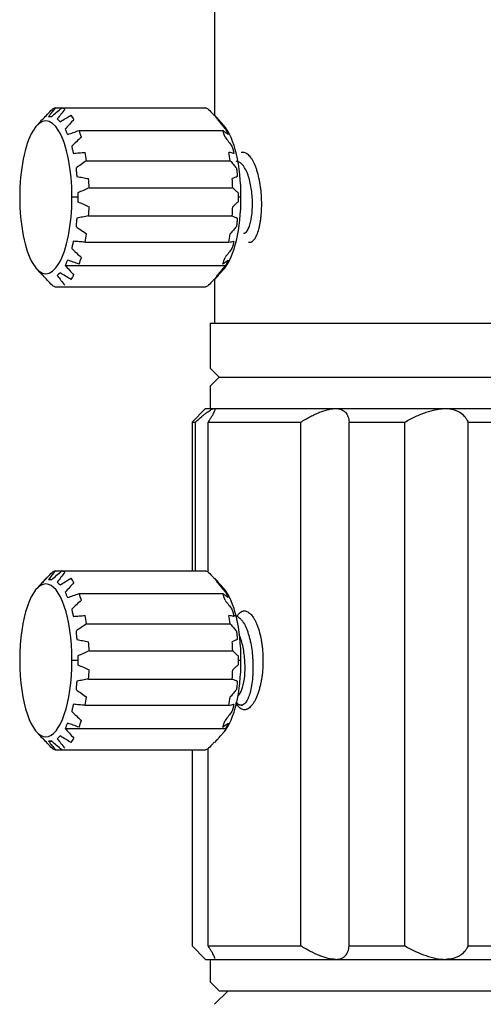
# Model space of a CAD drawing. Header units: millimetres. Extents: x 10970 to 13470, y -3153 to -1153.
# Tile 2 of 18: x 11244 to 11451, y -2708 to -2270. Entities that reach past the tile are written whole.
import ezdxf

# ---------------------------------------------------------------- set-up
doc = ezdxf.new("R2010")
doc.units = ezdxf.units.MM

msp = doc.modelspace()

# ---------------------------------------------------------------- linework, layer by layer
at = {"color": 7, "linetype": 'Continuous'}
for p, q in [((11331.13332, -2219.88912), (11331.13332, -2312.34624)), ((11260.27071, -2309.10842), (11263.13219, -2309.10842)), ((11263.13191, -2309.10842), (11327.031, -2309.10842)), ((11253.67421, -2315.11482), (11251.83066, -2317.22116)), ((11335.47106, -2317.22116), (11333.62751, -2315.11482)), ((11270.85597, -2319.16444), (11334.75507, -2319.16444)), ((11343.5147, -2328.88912), (11342.92254, -2328.88912)), ((11274.19911, -2332.61814), (11338.09821, -2332.61814)), ((11275.30711, -2344.70633), (11339.20621, -2344.70633)), ((11270.25526, -2348.88912), (11267.69184, -2348.88912)), ((11342.86725, -2348.88912), (11341.6719, -2348.88912)), ((11275.08327, -2357.20396), (11338.98237, -2357.20396)), ((11273.54952, -2368.88768), (11337.44861, -2368.88768)), ((11346.2116, -2368.88912), (11346.80319, -2368.88912)), ((11251.83066, -2380.55708), (11253.67421, -2382.66341)), ((11264.67854, -2379.1893), (11335.99085, -2379.1893)), ((11333.62751, -2382.66341), (11335.47106, -2380.55708)), ((11331.13332, -2385.42874), (11331.13332, -2404.88912)), ((11260.27071, -2388.66982), (11263.13219, -2388.66982)), ((11263.13191, -2388.66982), (11327.031, -2388.66982)), ((11329.11561, -2404.88912), (11329.11561, -2424.88912)), ((11329.11561, -2404.88912), (12034.47321, -2404.88912)), ((11329.11561, -2424.88912), (11333.11561, -2428.88912)), ((11333.11561, -2428.88912), (11329.11561, -2432.88912)), ((11333.11561, -2428.88912), (12031.00911, -2428.88912)), ((11333.11561, -2428.88912), (12037.33801, -2428.88912)), ((11329.11561, -2432.88912), (11329.11561, -2442.88912)), ((11327.11561, -2442.88912), (11321.11561, -2448.88912)), ((11327.11561, -2442.88912), (11330.81374, -2442.88912)), ((11330.81374, -2442.88912), (11384.85733, -2442.88912)), ((11384.85733, -2442.88912), (11433.76648, -2442.88912)), ((11433.76648, -2442.88912), (11494.62231, -2442.88912)), ((11321.11561, -2448.88912), (11321.11561, -2515.10845)), ((11321.11561, -2448.88912), (11322.58517, -2448.88912)), ((11322.58517, -2515.10845), (11322.58517, -2448.88912)), ((11328.20595, -2515.62177), (11328.20595, -2448.88912)), ((11328.20595, -2448.88912), (11369.51637, -2448.88912)), ((11369.51637, -2681.88912), (11369.51637, -2448.88912)), ((11390.91823, -2681.88912), (11390.91823, -2448.88912)), ((11390.91823, -2448.88912), (11415.80308, -2448.88912)), ((11415.80308, -2681.88912), (11415.80308, -2448.88912)), ((11443.85826, -2681.88912), (11443.85826, -2448.88912)), ((11443.85826, -2448.88912), (11474.82155, -2448.88912)), ((11256.1363, -2518.34798), (11256.41886, -2518.34798)), ((11260.27071, -2515.10842), (11263.13219, -2515.10842)), ((11263.1319, -2515.10842), (11327.031, -2515.10842)), ((11253.6742, -2521.11483), (11251.83066, -2523.22116)), ((11335.47106, -2523.22116), (11333.6275, -2521.11481)), ((11270.85597, -2525.16443), (11334.75507, -2525.16443)), ((11274.19911, -2538.61813), (11338.09821, -2538.61813)), ((11275.30711, -2550.70632), (11339.20621, -2550.70632)), ((11270.25526, -2554.88911), (11267.69184, -2554.88911)), ((11342.86725, -2554.88911), (11341.6719, -2554.88911)), ((11275.08327, -2563.20396), (11338.98237, -2563.20396)), ((11273.54952, -2574.88768), (11337.44861, -2574.88768)), ((11342.92254, -2574.88912), (11343.5147, -2574.88912)), ((11251.83066, -2586.55708), (11253.67421, -2588.66342)), ((11264.67854, -2585.1893), (11335.99085, -2585.1893)), ((11333.62751, -2588.66341), (11335.47106, -2586.55708)), ((11257.31066, -2590.88912), (11258.67897, -2590.88912)), ((11260.27071, -2594.66982), (11263.13219, -2594.66982)), ((11263.13191, -2594.66982), (11327.031, -2594.66982)), ((11321.11561, -2594.66702), (11321.11561, -2681.88912)), ((11328.20595, -2681.88912), (11328.20595, -2594.1537)), ((11321.11561, -2681.88912), (11327.11561, -2687.88912)), ((11328.20595, -2681.88912), (11369.51637, -2681.88912)), ((11390.91823, -2681.88912), (11415.80308, -2681.88912)), ((11443.85826, -2681.88912), (11474.82155, -2681.88912)), ((11327.11561, -2687.88912), (11330.81374, -2687.88912)), ((11329.11561, -2687.88912), (11329.11561, -2697.88912)), ((11330.81374, -2687.88912), (11384.85733, -2687.88912)), ((11384.85733, -2687.88912), (11433.76648, -2687.88912)), ((11433.76648, -2687.88912), (11494.62231, -2687.88912)), ((11329.11561, -2697.88912), (11333.11561, -2701.88912)), ((11337.11561, -2701.88912), (11331.11561, -2707.88912)), ((11333.11561, -2701.88912), (12037.33801, -2701.88912))]:
    msp.add_line(p, q, dxfattribs=at)
for centre, major_axis, start_param, end_param in [((11261.70131, -2348.88912), (0, 40), 0.104761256, 0.209398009), ((11261.70131, -2348.88912), (0, 40), 6.073787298, 6.178424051), ((11261.70131, -2348.88912), (0, 40), 5.759628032, 5.864264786), ((11325.6004, -2348.88912), (0, 40), 6.073787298, 6.178424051), ((11325.6004, -2348.88912), (0, 40), 5.759628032, 5.864264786), ((11256.06315, -2348.88912), (0, 34), 4.71238898, 7.853981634), ((11261.70131, -2348.88912), (0, 40), 5.445468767, 5.55010552), ((11325.6004, -2348.88912), (0, 40), 5.445468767, 5.55010552), ((11331.23856, -2348.88912), (0, 34), 4.71238898, 5.91066087), ((11261.70131, -2348.88912), (0, 40), 5.131309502, 5.235946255), ((11325.6004, -2348.88912), (0, 40), 5.131309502, 5.235946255), ((11261.70131, -2348.88912), (0, 40), 4.817150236, 4.92178699), ((11325.6004, -2348.88912), (0, 40), 4.817150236, 4.92178699), ((11256.06315, -2348.88912), (0, -34), 4.71238898, 7.853981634), ((11331.23856, -2348.88912), (0, -34), 0.372524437, 1.570796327), ((11261.70131, -2348.88912), (0, -40), 1.361398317, 1.466035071), ((11325.6004, -2348.88912), (0, -40), 1.361398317, 1.466035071), ((11261.70131, -2348.88912), (0, -40), 1.047239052, 1.151875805), ((11325.6004, -2348.88912), (0, -40), 1.047239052, 1.151875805), ((11261.70131, -2348.88912), (0, -40), 0.733079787, 0.83771654), ((11325.6004, -2348.88912), (0, -40), 0.733079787, 0.83771654), ((11261.70131, -2348.88912), (0, -40), 0.418920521, 0.523557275), ((11325.6004, -2348.88912), (0, -40), 0.418920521, 0.523557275), ((11261.70131, -2348.88912), (0, -40), 6.073787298, 6.178424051), ((11325.6004, -2348.88912), (0, -40), 0.104761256, 0.209398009), ((11261.70131, -2554.88912), (0, -40), 3.246354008, 3.350990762), ((11261.70131, -2554.88912), (0, -40), 2.932194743, 3.036831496), ((11261.70131, -2554.88912), (0, -40), 2.618035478, 2.722672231), ((11325.6004, -2554.88912), (0, -40), 2.932194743, 3.036831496), ((11325.6004, -2554.88912), (0, -40), 2.618035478, 2.722672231), ((11256.06315, -2554.88912), (0, -34), 1.570796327, 4.71238898), ((11261.70131, -2554.88912), (0, -40), 2.303876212, 2.408512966), ((11325.6004, -2554.88912), (0, -40), 2.303876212, 2.408512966), ((11331.23856, -2554.88912), (0, -34), 1.570796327, 2.769068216), ((11261.70131, -2554.88912), (0, -40), 1.989716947, 2.0943537), ((11325.6004, -2554.88912), (0, -40), 1.989716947, 2.0943537), ((11261.70131, -2554.88912), (0, -40), 1.675557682, 1.780194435), ((11325.6004, -2554.88912), (0, -40), 1.675557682, 1.780194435), ((11256.06315, -2554.88912), (0, 34), 1.570796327, 4.71238898), ((11331.23856, -2554.88912), (0, 34), 3.514117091, 4.71238898), ((11261.70131, -2554.88912), (0, 40), 4.50299107, 4.607627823), ((11325.6004, -2554.88912), (0, 40), 4.50299107, 4.607627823), ((11261.70131, -2554.88912), (0, 40), 4.188831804, 4.293468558), ((11325.6004, -2554.88912), (0, 40), 4.188831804, 4.293468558), ((11261.70131, -2554.88912), (0, 40), 3.874672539, 3.979309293), ((11325.6004, -2554.88912), (0, 40), 3.874672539, 3.979309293), ((11261.70131, -2554.88912), (0, 40), 3.560513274, 3.665150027), ((11261.70131, -2554.88912), (0, 40), 2.932194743, 3.036831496), ((11325.6004, -2554.88912), (0, 40), 3.246354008, 3.350990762)]:
    msp.add_ellipse(centre, major_axis=major_axis, ratio=0.342020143, start_param=start_param, end_param=end_param, dxfattribs=at)
for points in [[(11254.84042, -2314.03305), (11255.47779, -2313.34774), (11256.78478, -2311.95084), (11258.15593, -2310.50106), (11258.85746, -2309.76287)], [(11260.27071, -2309.10842), (11259.75248, -2309.76126), (11258.74076, -2311.04412), (11257.77896, -2312.28162), (11257.31066, -2312.88912)], [(11258.67874, -2312.88912), (11259.3861, -2312.28236), (11260.83576, -2311.04558), (11262.35498, -2309.76199), (11263.13191, -2309.10842)], [(11264.54515, -2309.76287), (11263.95161, -2310.50024), (11262.79191, -2311.94918), (11261.68736, -2313.3469), (11261.14898, -2314.03305)], [(11262.4501, -2315.26912), (11263.21573, -2314.80031), (11264.78415, -2313.84472), (11266.42662, -2312.85296), (11267.26631, -2312.34797)], [(11253.5393, -2315.26912), (11253.7214, -2315.0631), (11254.12028, -2314.65108), (11254.58882, -2314.23906), (11254.84042, -2314.03305)], [(11257.31066, -2312.88912), (11257.50393, -2312.88912), (11257.92512, -2312.88912), (11258.41598, -2312.88912), (11258.67874, -2312.88912)], [(11261.14898, -2314.03305), (11261.33109, -2314.23906), (11261.72996, -2314.65109), (11262.1985, -2315.06311), (11262.4501, -2315.26912)], [(11268.54122, -2314.24727), (11267.86712, -2314.99698), (11266.54912, -2316.47018), (11265.29188, -2317.8913), (11264.67854, -2318.58894)], [(11332.44032, -2314.24727), (11333.06051, -2314.99698), (11334.27259, -2316.47018), (11335.42767, -2317.8913), (11335.99085, -2318.58894)], [(11264.67854, -2318.58894), (11264.82826, -2318.98079), (11265.16236, -2319.76451), (11265.56612, -2320.54822), (11265.78534, -2320.94008)], [(11265.78534, -2320.94008), (11266.5918, -2320.65511), (11268.24345, -2320.07424), (11269.9723, -2319.47139), (11270.85597, -2319.16444)], [(11337.09765, -2320.94008), (11336.72901, -2320.65511), (11335.96979, -2320.07424), (11335.16714, -2319.47139), (11334.75507, -2319.16444)], [(11335.99085, -2318.58894), (11336.21007, -2318.98079), (11336.61383, -2319.76451), (11336.94793, -2320.54822), (11337.09765, -2320.94008)], [(11271.86775, -2322.12266), (11271.11573, -2322.81133), (11269.64462, -2324.16458), (11268.23968, -2325.46999), (11267.55384, -2326.11081)], [(11335.76685, -2322.12266), (11336.30912, -2322.81133), (11337.36809, -2324.16458), (11338.37547, -2325.46999), (11338.86615, -2326.11081)], [(11267.55384, -2326.11081), (11267.65311, -2326.65016), (11267.88633, -2327.72885), (11268.1892, -2328.80754), (11268.35797, -2329.34688)], [(11268.35797, -2329.34688), (11269.18384, -2329.27365), (11270.87504, -2329.12437), (11272.64494, -2328.96944), (11273.54952, -2328.89056)], [(11339.67028, -2329.34688), (11339.32105, -2329.27365), (11338.60138, -2329.12437), (11337.83978, -2328.96944), (11337.44861, -2328.89056)], [(11338.86615, -2326.11081), (11339.03492, -2326.65016), (11339.3378, -2327.72885), (11339.57101, -2328.80754), (11339.67028, -2329.34688)], [(11274.19911, -2332.61814), (11273.37945, -2333.17835), (11271.7754, -2334.27918), (11270.24222, -2335.3411), (11269.49342, -2335.86239)], [(11338.09821, -2332.61814), (11338.57284, -2333.17835), (11339.49887, -2334.27918), (11340.378, -2335.3411), (11340.80573, -2335.86239)], [(11269.49342, -2335.86239), (11269.52913, -2336.49643), (11269.63522, -2337.76451), (11269.81097, -2339.03258), (11269.91618, -2339.66662)], [(11340.80573, -2335.86239), (11340.91094, -2336.49643), (11341.08669, -2337.76451), (11341.19278, -2339.03258), (11341.22849, -2339.66662)], [(11269.91618, -2339.66662), (11270.73812, -2339.81229), (11272.42132, -2340.10921), (11274.18293, -2340.41737), (11275.08327, -2340.57427)], [(11341.22849, -2339.66662), (11340.87533, -2339.81229), (11340.14766, -2340.10921), (11339.37776, -2340.41737), (11338.98237, -2340.57427)], [(11270.30743, -2346.88912), (11270.29004, -2347.22269), (11270.26395, -2347.8896), (11270.25526, -2348.55602), (11270.25526, -2348.88912)], [(11275.30711, -2344.70633), (11274.43668, -2345.08325), (11272.73287, -2345.82391), (11271.10346, -2346.53838), (11270.30743, -2346.88912)], [(11339.20621, -2344.70633), (11339.63007, -2345.08325), (11340.45634, -2345.82391), (11341.23925, -2346.53838), (11341.61974, -2346.88912)], [(11341.61974, -2346.88912), (11341.63712, -2347.22269), (11341.66321, -2347.8896), (11341.6719, -2348.55602), (11341.6719, -2348.88912)], [(11270.25526, -2348.88912), (11270.25526, -2349.22222), (11270.26395, -2349.88865), (11270.29004, -2350.55555), (11270.30743, -2350.88912)], [(11270.30743, -2350.88912), (11271.1025, -2351.23943), (11272.73094, -2351.95348), (11274.4357, -2352.69457), (11275.30711, -2353.07191)], [(11341.61974, -2350.88912), (11341.23971, -2351.23943), (11340.45728, -2351.95348), (11339.63054, -2352.69457), (11339.20621, -2353.07191)], [(11341.6719, -2348.88912), (11341.6719, -2349.22222), (11341.66321, -2349.88865), (11341.63712, -2350.55555), (11341.61974, -2350.88912)], [(11269.91618, -2358.11162), (11269.81097, -2358.74566), (11269.63522, -2360.01373), (11269.52913, -2361.28181), (11269.49342, -2361.91584)], [(11275.08327, -2357.20396), (11274.18393, -2357.36069), (11272.42332, -2357.66868), (11270.73912, -2357.96577), (11269.91618, -2358.11162)], [(11338.98237, -2357.20396), (11339.37732, -2357.36069), (11340.14679, -2357.66868), (11340.8749, -2357.96577), (11341.22849, -2358.11162)], [(11341.22849, -2358.11162), (11341.19278, -2358.74566), (11341.08669, -2360.01373), (11340.91094, -2361.28181), (11340.80573, -2361.91584)], [(11269.49342, -2361.91584), (11270.24131, -2362.43651), (11271.77358, -2363.4978), (11273.37853, -2364.59926), (11274.19911, -2365.1601)], [(11340.80573, -2361.91584), (11340.37852, -2362.43651), (11339.49992, -2363.4978), (11338.57337, -2364.59926), (11338.09821, -2365.1601)], [(11268.35797, -2368.43135), (11268.1892, -2368.9707), (11267.88632, -2370.04939), (11267.65311, -2371.12808), (11267.55384, -2371.66742)], [(11273.54952, -2368.88768), (11272.64595, -2368.80888), (11270.87705, -2368.65404), (11269.18484, -2368.50468), (11268.35797, -2368.43135)], [(11337.44861, -2368.88768), (11337.83935, -2368.80888), (11338.60052, -2368.65404), (11339.32063, -2368.50468), (11339.67028, -2368.43135)], [(11339.67028, -2368.43135), (11339.57101, -2368.9707), (11339.33779, -2370.04939), (11339.03492, -2371.12808), (11338.86615, -2371.66742)], [(11267.55384, -2371.66742), (11268.23885, -2372.30747), (11269.64295, -2373.61211), (11271.11489, -2374.96614), (11271.86775, -2375.65558)], [(11338.86615, -2371.66742), (11338.37606, -2372.30747), (11337.3693, -2373.61211), (11336.30973, -2374.96614), (11335.76685, -2375.65558)], [(11265.78534, -2376.83816), (11265.56612, -2377.23002), (11265.16236, -2378.01373), (11264.82826, -2378.79744), (11264.67854, -2379.1893)], [(11270.85597, -2378.6138), (11269.97329, -2378.30719), (11268.24541, -2377.70468), (11266.59278, -2377.12347), (11265.78534, -2376.83816)], [(11334.75507, -2378.6138), (11335.16668, -2378.30719), (11335.96888, -2377.70468), (11336.72856, -2377.12347), (11337.09765, -2376.83816)], [(11337.09765, -2376.83816), (11336.94793, -2377.23002), (11336.61383, -2378.01373), (11336.21006, -2378.79744), (11335.99085, -2379.1893)], [(11254.84042, -2383.74519), (11254.58882, -2383.53917), (11254.12028, -2383.12715), (11253.7214, -2382.71513), (11253.5393, -2382.50912)], [(11262.4501, -2382.50912), (11262.1985, -2382.71513), (11261.72996, -2383.12715), (11261.33109, -2383.53918), (11261.14898, -2383.74519)], [(11267.26631, -2385.43026), (11266.42756, -2384.92584), (11264.78601, -2383.93465), (11263.21666, -2382.9785), (11262.4501, -2382.50912)], [(11264.67854, -2379.1893), (11265.29114, -2379.88609), (11266.54763, -2381.30637), (11267.86637, -2382.78042), (11268.54122, -2383.53096)], [(11335.99085, -2379.1893), (11335.42835, -2379.88609), (11334.27397, -2381.30637), (11333.06121, -2382.78042), (11332.44032, -2383.53096)], [(11258.85746, -2388.01537), (11258.15671, -2387.278), (11256.78634, -2385.82906), (11255.47856, -2384.43133), (11254.84042, -2383.74519)], [(11261.14898, -2383.74519), (11261.68671, -2384.4305), (11262.79059, -2385.8274), (11263.95095, -2387.27718), (11264.54515, -2388.01537)], [(11256.1363, -2518.34798), (11255.68076, -2518.85239), (11254.79223, -2519.84359), (11253.94927, -2520.79974), (11253.5393, -2521.26912)], [(11254.84042, -2520.03305), (11255.47779, -2519.34774), (11256.78478, -2517.95084), (11258.15593, -2516.50106), (11258.85746, -2515.76287)], [(11260.27071, -2515.10842), (11259.75247, -2515.76126), (11258.74076, -2517.04412), (11257.77896, -2518.28162), (11257.31066, -2518.88912)], [(11258.67874, -2518.88912), (11259.3861, -2518.28236), (11260.83576, -2517.04558), (11262.35498, -2515.76199), (11263.1319, -2515.10842)], [(11264.54515, -2515.76287), (11263.95161, -2516.50023), (11262.79191, -2517.94918), (11261.68736, -2519.3469), (11261.14898, -2520.03305)], [(11262.4501, -2521.26912), (11263.21573, -2520.80031), (11264.78415, -2519.84472), (11266.42662, -2518.85295), (11267.26631, -2518.34797)], [(11253.5393, -2521.26912), (11253.7214, -2521.06311), (11254.12028, -2520.65108), (11254.58882, -2520.23906), (11254.84042, -2520.03305)], [(11257.31066, -2518.88912), (11257.50392, -2518.88912), (11257.92512, -2518.88912), (11258.41598, -2518.88912), (11258.67874, -2518.88912)], [(11261.14898, -2520.03305), (11261.33109, -2520.23906), (11261.72996, -2520.65108), (11262.1985, -2521.06311), (11262.4501, -2521.26912)], [(11268.54122, -2520.24727), (11267.86712, -2520.99698), (11266.54912, -2522.47018), (11265.29188, -2523.8913), (11264.67854, -2524.58893)], [(11332.44032, -2520.24727), (11333.06051, -2520.99698), (11334.27259, -2522.47018), (11335.42766, -2523.8913), (11335.99085, -2524.58893)], [(11264.67854, -2524.58893), (11264.82826, -2524.98079), (11265.16236, -2525.76451), (11265.56612, -2526.54822), (11265.78534, -2526.94007)], [(11265.78534, -2526.94007), (11266.5918, -2526.6551), (11268.24345, -2526.07424), (11269.9723, -2525.47139), (11270.85597, -2525.16443)], [(11337.09765, -2526.94007), (11336.72901, -2526.6551), (11335.96979, -2526.07424), (11335.16714, -2525.47139), (11334.75507, -2525.16443)], [(11335.99085, -2524.58893), (11336.21007, -2524.98079), (11336.61383, -2525.76451), (11336.94793, -2526.54822), (11337.09765, -2526.94007)], [(11271.86775, -2528.12266), (11271.11573, -2528.81132), (11269.64462, -2530.16457), (11268.23968, -2531.46998), (11267.55384, -2532.11081)], [(11335.76684, -2528.12266), (11336.30912, -2528.81132), (11337.36809, -2530.16457), (11338.37547, -2531.46998), (11338.86614, -2532.11081)], [(11267.55384, -2532.11081), (11267.65311, -2532.65016), (11267.88633, -2533.72885), (11268.1892, -2534.80754), (11268.35797, -2535.34688)], [(11268.35797, -2535.34688), (11269.18384, -2535.27364), (11270.87504, -2535.12437), (11272.64494, -2534.96944), (11273.54952, -2534.89055)], [(11339.67028, -2535.34688), (11339.32105, -2535.27364), (11338.60138, -2535.12437), (11337.83978, -2534.96944), (11337.44861, -2534.89055)], [(11338.86614, -2532.11081), (11339.03492, -2532.65016), (11339.33779, -2533.72885), (11339.57101, -2534.80754), (11339.67028, -2535.34688)], [(11274.19911, -2538.61813), (11273.37945, -2539.17834), (11271.7754, -2540.27918), (11270.24222, -2541.34109), (11269.49342, -2541.86239)], [(11338.09821, -2538.61813), (11338.57284, -2539.17834), (11339.49887, -2540.27918), (11340.378, -2541.34109), (11340.80573, -2541.86239)], [(11269.49342, -2541.86239), (11269.52913, -2542.49643), (11269.63522, -2543.76451), (11269.81097, -2545.03258), (11269.91618, -2545.66662)], [(11340.80573, -2541.86239), (11340.91094, -2542.49643), (11341.08669, -2543.76451), (11341.19278, -2545.03258), (11341.22849, -2545.66662)], [(11269.91618, -2545.66662), (11270.73812, -2545.81228), (11272.42132, -2546.1092), (11274.18293, -2546.41736), (11275.08327, -2546.57427)], [(11341.22849, -2545.66662), (11340.87533, -2545.81228), (11340.14766, -2546.1092), (11339.37776, -2546.41736), (11338.98237, -2546.57427)], [(11270.30743, -2552.88911), (11270.29004, -2553.22269), (11270.26395, -2553.88959), (11270.25526, -2554.55602), (11270.25526, -2554.88911)], [(11275.30711, -2550.70632), (11274.43668, -2551.08324), (11272.73287, -2551.8239), (11271.10346, -2552.53838), (11270.30743, -2552.88911)], [(11339.20621, -2550.70632), (11339.63007, -2551.08324), (11340.45634, -2551.8239), (11341.23925, -2552.53838), (11341.61974, -2552.88911)], [(11341.61974, -2552.88911), (11341.63712, -2553.22269), (11341.66321, -2553.88959), (11341.6719, -2554.55602), (11341.6719, -2554.88911)], [(11270.25526, -2554.88911), (11270.25526, -2555.22221), (11270.26395, -2555.88864), (11270.29004, -2556.55554), (11270.30743, -2556.88911)], [(11270.30743, -2556.88911), (11271.1025, -2557.23943), (11272.73094, -2557.95348), (11274.4357, -2558.69456), (11275.30711, -2559.0719)], [(11341.61974, -2556.88911), (11341.23971, -2557.23943), (11340.45728, -2557.95348), (11339.63054, -2558.69456), (11339.20621, -2559.0719)], [(11341.6719, -2554.88911), (11341.6719, -2555.22221), (11341.66321, -2555.88864), (11341.63712, -2556.55554), (11341.61974, -2556.88911)], [(11269.91618, -2564.11161), (11269.81097, -2564.74565), (11269.63522, -2566.01373), (11269.52913, -2567.2818), (11269.49342, -2567.91584)], [(11275.08327, -2563.20396), (11274.18393, -2563.36069), (11272.42332, -2563.66867), (11270.73912, -2563.96577), (11269.91618, -2564.11161)], [(11338.98237, -2563.20396), (11339.37732, -2563.36069), (11340.14679, -2563.66867), (11340.8749, -2563.96577), (11341.22849, -2564.11161)], [(11341.22849, -2564.11161), (11341.19278, -2564.74565), (11341.08669, -2566.01373), (11340.91094, -2567.2818), (11340.80573, -2567.91584)], [(11269.49342, -2567.91584), (11270.24131, -2568.4365), (11271.77358, -2569.4978), (11273.37853, -2570.59926), (11274.19911, -2571.1601)], [(11340.80573, -2567.91584), (11340.37852, -2568.4365), (11339.49992, -2569.4978), (11338.57337, -2570.59926), (11338.09821, -2571.1601)], [(11268.35797, -2574.43135), (11268.1892, -2574.9707), (11267.88632, -2576.04939), (11267.65311, -2577.12807), (11267.55384, -2577.66742)], [(11273.54952, -2574.88768), (11272.64595, -2574.80888), (11270.87705, -2574.65404), (11269.18484, -2574.50467), (11268.35797, -2574.43135)], [(11337.44861, -2574.88768), (11337.83935, -2574.80888), (11338.60052, -2574.65404), (11339.32063, -2574.50467), (11339.67028, -2574.43135)], [(11339.67028, -2574.43135), (11339.57101, -2574.9707), (11339.33779, -2576.04939), (11339.03492, -2577.12807), (11338.86615, -2577.66742)], [(11267.55384, -2577.66742), (11268.23885, -2578.30747), (11269.64295, -2579.61211), (11271.11489, -2580.96614), (11271.86775, -2581.65557)], [(11338.86615, -2577.66742), (11338.37606, -2578.30747), (11337.3693, -2579.61211), (11336.30973, -2580.96614), (11335.76685, -2581.65557)], [(11265.78534, -2582.83816), (11265.56612, -2583.23002), (11265.16236, -2584.01373), (11264.82826, -2584.79744), (11264.67854, -2585.1893)], [(11270.85598, -2584.6138), (11269.97329, -2584.30718), (11268.24541, -2583.70468), (11266.59278, -2583.12347), (11265.78534, -2582.83816)], [(11334.75507, -2584.6138), (11335.16668, -2584.30718), (11335.96888, -2583.70468), (11336.72856, -2583.12347), (11337.09765, -2582.83816)], [(11337.09765, -2582.83816), (11336.94793, -2583.23002), (11336.61383, -2584.01373), (11336.21007, -2584.79744), (11335.99085, -2585.1893)], [(11254.84042, -2589.74519), (11254.58882, -2589.53917), (11254.12028, -2589.12715), (11253.7214, -2588.71513), (11253.5393, -2588.50912)], [(11262.4501, -2588.50912), (11262.1985, -2588.71513), (11261.72996, -2589.12715), (11261.33109, -2589.53917), (11261.14898, -2589.74519)], [(11267.26631, -2591.43026), (11266.42756, -2590.92584), (11264.78602, -2589.93465), (11263.21666, -2588.9785), (11262.4501, -2588.50912)], [(11264.67854, -2585.1893), (11265.29114, -2585.88608), (11266.54763, -2587.30637), (11267.86637, -2588.78041), (11268.54122, -2589.53096)], [(11258.85746, -2594.01537), (11258.15671, -2593.278), (11256.78634, -2591.82906), (11255.47857, -2590.43133), (11254.84042, -2589.74519)], [(11257.31066, -2590.88912), (11257.7784, -2591.49588), (11258.73961, -2592.73265), (11259.7519, -2594.01625), (11260.27071, -2594.66982)], [(11258.67874, -2590.88912), (11258.41598, -2590.88912), (11257.92512, -2590.88912), (11257.50393, -2590.88912), (11257.31066, -2590.88912)], [(11263.13191, -2594.66982), (11262.35585, -2594.01698), (11260.83749, -2592.73412), (11259.38696, -2591.49661), (11258.67874, -2590.88912)], [(11261.14898, -2589.74519), (11261.68671, -2590.4305), (11262.79059, -2591.8274), (11263.95095, -2593.27718), (11264.54515, -2594.01537)]]:
    msp.add_open_spline(points, degree=3, dxfattribs=at)
for points, knots in [([(11328.44425, -2309.76287), (11329.145, -2310.50024), (11329.96262, -2311.36474), (11330.75796, -2312.211), (11330.8862, -2312.3476)], [0, 0, 0, 0, 0.838024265, 1, 1, 1, 1]), ([(11333.62447, -2315.11135), (11333.2585, -2314.69323), (11332.46073, -2313.78921), (11331.62146, -2312.85296), (11331.16541, -2312.34797)], [0, 0, 0, 0, 0.470356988, 1, 1, 1, 1]), ([(11352.00013, -2348.88912), (11351.93096, -2347.56793), (11351.81785, -2346.26883), (11351.58521, -2344.35194), (11351.49705, -2343.71831), (11351.29854, -2342.462), (11351.1877, -2341.83753), (11350.82748, -2340.02097), (11350.54874, -2338.87231), (11350.15293, -2337.5137), (11350.07136, -2337.24588), (11349.9033, -2336.71815), (11349.81659, -2336.4576), (11349.55049, -2335.69298), (11349.36597, -2335.20785), (11348.79055, -2333.82401), (11348.3776, -2332.99619), (11347.82419, -2332.08256), (11347.7113, -2331.90548), (11347.4836, -2331.56671), (11347.13913, -2331.08142), (11346.78589, -2330.66326), (11346.30652, -2330.16446), (11346.06256, -2329.94443), (11345.68993, -2329.65903), (11345.56462, -2329.57135), (11345.31177, -2329.41115), (11345.18392, -2329.3385), (11344.54549, -2329.01714), (11344.0341, -2328.88997), (11343.51686, -2328.88912), (11343.51352, -2328.88912), (11343.51018, -2328.88912)], [0, 0, 0, 0, 0.124898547, 0.124898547, 0.187347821, 0.187347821, 0.249797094, 0.249797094, 0.374695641, 0.374695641, 0.405920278, 0.405920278, 0.437144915, 0.437144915, 0.499594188, 0.499594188, 0.624492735, 0.624492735, 0.655717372, 0.655717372, 0.686942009, 0.749391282, 0.749391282, 0.811840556, 0.811840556, 0.843065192, 0.843065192, 0.874289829, 0.874289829, 0.999188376, 0.999188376, 1, 1, 1, 1]), ([(11344.04268, -2364.88792), (11344.32018, -2364.88765), (11345.20013, -2364.58963), (11346.57865, -2362.49543), (11347.73916, -2357.70401), (11348.11823, -2351.46262), (11347.58318, -2344.79792), (11346.15168, -2338.80618), (11343.98887, -2334.47299), (11342.04994, -2333.0148), (11340.95861, -2332.88964), (11340.75467, -2332.88972)], [0, 0, 0, 0, 0.059891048, 0.189923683, 0.319956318, 0.449988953, 0.580021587, 0.710054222, 0.840086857, 0.970119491, 1, 1, 1, 1]), ([(11346.80754, -2368.88911), (11346.99378, -2368.88872), (11347.18044, -2368.85733), (11347.46228, -2368.76198), (11347.55728, -2368.72161), (11347.74539, -2368.62529), (11347.83875, -2368.56927), (11348.30195, -2368.25062), (11348.6611, -2367.87332), (11349.09242, -2367.2482), (11349.17783, -2367.11543), (11349.34693, -2366.83411), (11349.43058, -2366.68556), (11349.67617, -2366.22117), (11349.83371, -2365.88514), (11350.2878, -2364.79971), (11350.56605, -2363.97371), (11350.87847, -2362.8087), (11350.93901, -2362.56962), (11351.05534, -2362.08324), (11351.2231, -2361.33969), (11351.46982, -2360.03183), (11351.63196, -2358.91305), (11351.77553, -2357.75734), (11351.8382, -2357.15798), (11351.9929, -2355.33956), (11352.05381, -2354.09294), (11352.08277, -2352.17228), (11352.0819, -2351.52333), (11352.05781, -2350.20868), (11352.03472, -2349.54971), (11352.00013, -2348.88912)], [0, 0, 0, 0, 0.06173834, 0.06173834, 0.093013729, 0.093013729, 0.124289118, 0.124289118, 0.249390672, 0.249390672, 0.280666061, 0.280666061, 0.31194145, 0.31194145, 0.374492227, 0.374492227, 0.499593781, 0.499593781, 0.53086917, 0.53086917, 0.562144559, 0.624695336, 0.687246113, 0.687246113, 0.749796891, 0.749796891, 0.874898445, 0.874898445, 0.937449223, 0.937449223, 1, 1, 1, 1]), ([(11331.16541, -2385.43026), (11331.62095, -2384.92584), (11332.4601, -2383.98974), (11333.2586, -2383.08489), (11333.62527, -2382.66597)], [0, 0, 0, 0, 0.529425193, 1, 1, 1, 1]), ([(11330.88515, -2385.43176), (11330.75765, -2385.56756), (11329.96312, -2386.41297), (11329.14578, -2387.27718), (11328.44425, -2388.01537)], [0, 0, 0, 0, 0.161206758, 1, 1, 1, 1]), ([(11322.58517, -2448.88912), (11323.59812, -2447.99176), (11324.54672, -2447.17257), (11325.86254, -2446.07708), (11326.28324, -2445.73421), (11326.88529, -2445.25636), (11327.08115, -2445.10316), (11327.46273, -2444.80954), (11327.64888, -2444.66882), (11328.54591, -2444.00416), (11329.15894, -2443.59417), (11329.91128, -2443.17576), (11330.13409, -2443.06916), (11330.42399, -2442.96149), (11330.5133, -2442.93432), (11330.67556, -2442.89818), (11330.74867, -2442.88912), (11330.81374, -2442.88912)], [0, 0, 0, 0, 0.25, 0.25, 0.375, 0.375, 0.4375, 0.4375, 0.5, 0.5, 0.75, 0.75, 0.875, 0.875, 0.9375, 0.9375, 1, 1, 1, 1]), ([(11330.81374, -2442.88912), (11331.0745, -2442.88912), (11331.20041, -2443.03384), (11331.20426, -2443.44882), (11331.17457, -2443.62027), (11331.08457, -2443.92586), (11331.04698, -2444.03579), (11330.95673, -2444.27168), (11330.90391, -2444.39797), (11330.60525, -2445.06264), (11330.25602, -2445.70248), (11329.59032, -2446.79897), (11329.34463, -2447.18741), (11328.80808, -2448.00739), (11328.51672, -2448.43965), (11328.20595, -2448.88912)], [0, 0, 0, 0, 0.25, 0.25, 0.375, 0.375, 0.4375, 0.4375, 0.5, 0.5, 0.75, 0.75, 0.875, 0.875, 1, 1, 1, 1]), ([(11369.51637, -2448.88912), (11370.96305, -2447.99176), (11372.38309, -2447.17257), (11374.46947, -2446.07708), (11375.15762, -2445.73421), (11376.17812, -2445.25636), (11376.51632, -2445.10316), (11377.18864, -2444.80954), (11377.52354, -2444.66882), (11379.17401, -2444.00416), (11380.42219, -2443.59417), (11382.17922, -2443.17576), (11382.74562, -2443.06916), (11383.56468, -2442.96149), (11383.83289, -2442.93432), (11384.35512, -2442.89818), (11384.60957, -2442.88912), (11384.85733, -2442.88912)], [0, 0, 0, 0, 0.25, 0.25, 0.375, 0.375, 0.4375, 0.4375, 0.5, 0.5, 0.75, 0.75, 0.875, 0.875, 0.9375, 0.9375, 1, 1, 1, 1]), ([(11384.85733, -2442.88912), (11385.85022, -2442.88912), (11386.71211, -2443.03384), (11387.82527, -2443.44882), (11388.16624, -2443.62027), (11388.63356, -2443.92586), (11388.78198, -2444.03579), (11389.06416, -2444.27168), (11389.1982, -2444.39797), (11389.82613, -2445.06264), (11390.19844, -2445.70248), (11390.59009, -2446.79897), (11390.69266, -2447.18741), (11390.84475, -2448.00739), (11390.89425, -2448.43965), (11390.91823, -2448.88912)], [0, 0, 0, 0, 0.25, 0.25, 0.375, 0.375, 0.4375, 0.4375, 0.5, 0.5, 0.75, 0.75, 0.875, 0.875, 1, 1, 1, 1]), ([(11415.80308, -2448.88912), (11417.37592, -2447.99176), (11418.94316, -2447.17257), (11421.28563, -2446.07708), (11422.06506, -2445.73421), (11423.23204, -2445.25636), (11423.62067, -2445.10316), (11424.39721, -2444.80954), (11424.78602, -2444.66882), (11426.71262, -2444.00416), (11428.20303, -2443.59417), (11430.35759, -2443.17576), (11431.06221, -2443.06916), (11432.09767, -2442.96149), (11432.43962, -2442.93432), (11433.11136, -2442.89818), (11433.4417, -2442.88912), (11433.76648, -2442.88912)], [0, 0, 0, 0, 0.25, 0.25, 0.375, 0.375, 0.4375, 0.4375, 0.5, 0.5, 0.75, 0.75, 0.875, 0.875, 0.9375, 0.9375, 1, 1, 1, 1]), ([(11433.76648, -2442.88912), (11435.06803, -2442.88912), (11436.24921, -2443.03384), (11437.85591, -2443.44882), (11438.36383, -2443.62027), (11439.08517, -2443.92586), (11439.31886, -2444.03579), (11439.77278, -2444.27168), (11439.99348, -2444.39797), (11441.05359, -2445.06264), (11441.77015, -2445.70248), (11442.67642, -2446.79897), (11442.95023, -2447.18741), (11443.44429, -2448.00739), (11443.66475, -2448.43965), (11443.85826, -2448.88912)], [0, 0, 0, 0, 0.25, 0.25, 0.375, 0.375, 0.4375, 0.4375, 0.5, 0.5, 0.75, 0.75, 0.875, 0.875, 1, 1, 1, 1]), ([(11328.44425, -2515.76287), (11329.145, -2516.50023), (11329.96262, -2517.36474), (11330.75796, -2518.211), (11330.8862, -2518.3476)], [0, 0, 0, 0, 0.83802427, 1, 1, 1, 1]), ([(11333.62447, -2521.11135), (11333.25849, -2520.69323), (11332.46073, -2519.78921), (11331.62146, -2518.85295), (11331.16541, -2518.34797)], [0, 0, 0, 0, 0.470356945, 1, 1, 1, 1]), ([(11339.63818, -2534.88912), (11339.89211, -2534.88952), (11340.14677, -2534.92091), (11340.53151, -2535.01625), (11340.66123, -2535.05662), (11340.91824, -2535.15295), (11341.04585, -2535.20896), (11341.6797, -2535.52761), (11342.17315, -2535.90492), (11342.77643, -2536.53004), (11342.8964, -2536.66281), (11343.13488, -2536.94412), (11343.25334, -2537.09268), (11343.60261, -2537.55706), (11343.82864, -2537.89309), (11344.48702, -2538.97851), (11344.8997, -2539.80451), (11345.38506, -2540.96954), (11345.48033, -2541.20862), (11345.66578, -2541.695), (11345.93698, -2542.43855), (11346.35458, -2543.7464), (11346.65257, -2544.86517), (11346.93263, -2546.02088), (11347.06421, -2546.62025), (11347.42503, -2548.43869), (11347.62318, -2549.6853), (11347.8573, -2551.60595), (11347.9248, -2552.2549), (11348.03828, -2553.56954), (11348.08368, -2554.22851), (11348.11814, -2554.88911)], [0, 0, 0, 0, 0.061737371, 0.061737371, 0.093012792, 0.093012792, 0.124288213, 0.124288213, 0.249389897, 0.249389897, 0.280665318, 0.280665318, 0.311940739, 0.311940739, 0.374491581, 0.374491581, 0.499593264, 0.499593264, 0.530868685, 0.530868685, 0.562144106, 0.624694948, 0.68724579, 0.68724579, 0.749796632, 0.749796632, 0.874898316, 0.874898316, 0.937449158, 0.937449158, 1, 1, 1, 1]), ([(11341.13515, -2535.15603), (11341.17378, -2535.09728), (11341.21262, -2535.03963), (11341.3573, -2534.8301), (11341.46419, -2534.68556), (11342.00463, -2534.00425), (11342.45598, -2533.5896), (11343.04562, -2533.23686), (11343.16484, -2533.17472), (11343.40594, -2533.06787), (11343.52803, -2533.02313), (11343.89582, -2532.91703), (11344.14367, -2532.88324), (11344.39426, -2532.88912)], [0, 0, 0, 0, 0.039384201, 0.039384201, 0.14611929, 0.14611929, 0.573059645, 0.573059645, 0.679794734, 0.679794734, 0.786529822, 0.786529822, 1, 1, 1, 1]), ([(11344.39426, -2532.88912), (11344.89551, -2532.88147), (11345.39603, -2533.02443), (11346.14594, -2533.44117), (11346.39574, -2533.6142), (11346.77005, -2533.92533), (11346.89498, -2534.0379), (11347.14358, -2534.27953), (11347.26679, -2534.40813), (11347.87742, -2535.08942), (11348.34872, -2535.75589), (11348.91326, -2536.74472), (11349.02494, -2536.9503), (11349.24572, -2537.37729), (11349.35512, -2537.59934), (11349.67692, -2538.28477), (11349.88252, -2538.76614), (11350.47232, -2540.28166), (11350.8299, -2541.38633), (11351.2285, -2542.88794), (11351.30597, -2543.19528), (11351.45463, -2543.81761), (11351.52577, -2544.13234), (11351.72966, -2545.08707), (11351.97623, -2546.38801), (11352.1723, -2547.74384), (11352.29979, -2548.7817), (11352.33902, -2549.13115), (11352.41075, -2549.83723), (11352.44332, -2550.19485), (11352.5876, -2551.98323), (11352.64526, -2553.42174), (11352.64621, -2555.59097), (11352.63214, -2556.31597), (11352.58894, -2557.40645), (11352.57083, -2557.77044), (11352.52766, -2558.4911), (11352.50257, -2558.84882), (11352.35994, -2560.62459), (11352.19099, -2562.00432), (11351.85779, -2564.013), (11351.73264, -2564.67519), (11351.4607, -2565.95172), (11351.31355, -2566.56872), (11350.99805, -2567.76138), (11350.82971, -2568.33708), (11350.5617, -2569.16963), (11350.46978, -2569.44197), (11350.28075, -2569.97615), (11350.1834, -2570.23862), (11349.68664, -2571.51634), (11349.26135, -2572.42086), (11348.58629, -2573.60758), (11348.35497, -2573.97439), (11347.99871, -2574.48046), (11347.87811, -2574.64221), (11347.63609, -2574.94825), (11347.51456, -2575.09276), (11346.90451, -2575.77395), (11346.40903, -2576.18852), (11345.78156, -2576.54124), (11345.65565, -2576.60338), (11345.40296, -2576.71024), (11345.27601, -2576.75498), (11344.8966, -2576.86109), (11344.64485, -2576.89492), (11344.39426, -2576.88912)], [0, 0, 0, 0, 0.0625, 0.0625, 0.09375, 0.09375, 0.109375, 0.109375, 0.125, 0.125, 0.1875, 0.1875, 0.203125, 0.203125, 0.21875, 0.21875, 0.25, 0.25, 0.3125, 0.3125, 0.328125, 0.328125, 0.34375, 0.34375, 0.375, 0.40625, 0.40625, 0.421875, 0.421875, 0.4375, 0.4375, 0.5, 0.5, 0.53125, 0.53125, 0.546875, 0.546875, 0.5625, 0.5625, 0.625, 0.625, 0.65625, 0.65625, 0.6875, 0.6875, 0.71875, 0.71875, 0.734375, 0.734375, 0.75, 0.75, 0.8125, 0.8125, 0.84375, 0.84375, 0.859375, 0.859375, 0.875, 0.875, 0.9375, 0.9375, 0.953125, 0.953125, 0.96875, 0.96875, 1, 1, 1, 1]), ([(11341.43844, -2570.694), (11341.66843, -2570.5632), (11342.47923, -2569.86005), (11343.71649, -2567.2292), (11344.65909, -2561.89361), (11344.76425, -2555.40585), (11343.94435, -2548.8331), (11342.80469, -2545.05107), (11342.10842, -2543.46926), (11342.08501, -2543.41676)], [0, 0, 0, 0, 0.071470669, 0.255900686, 0.440330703, 0.62476072, 0.809190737, 0.993620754, 1, 1, 1, 1]), ([(11348.11814, -2554.88911), (11348.18705, -2556.21032), (11348.21148, -2557.50942), (11348.18378, -2559.42629), (11348.16375, -2560.05992), (11348.10201, -2561.31623), (11348.06001, -2561.9407), (11347.90497, -2563.75727), (11347.76339, -2564.90594), (11347.53905, -2566.26453), (11347.49179, -2566.53236), (11347.39244, -2567.06009), (11347.34021, -2567.32063), (11347.17724, -2568.08524), (11347.06072, -2568.57038), (11346.68927, -2569.95423), (11346.41334, -2570.78205), (11346.0326, -2571.69568), (11345.9544, -2571.87276), (11345.7957, -2572.21153), (11345.55415, -2572.69681), (11345.30251, -2573.11497), (11344.95878, -2573.61378), (11344.78283, -2573.8338), (11344.51329, -2574.11921), (11344.42249, -2574.20689), (11344.2389, -2574.36709), (11344.14589, -2574.43973), (11343.68052, -2574.7611), (11343.30448, -2574.88826), (11342.73725, -2574.88954), (11342.54768, -2574.85816), (11342.26325, -2574.76198), (11342.16829, -2574.72161), (11341.98038, -2574.62528), (11341.88718, -2574.56927), (11341.42964, -2574.25394), (11341.07565, -2573.88313), (11340.73404, -2573.39268)], [0, 0, 0, 0, 0.100130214, 0.100130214, 0.150195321, 0.150195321, 0.200260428, 0.200260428, 0.300390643, 0.300390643, 0.325423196, 0.325423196, 0.35045575, 0.35045575, 0.400520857, 0.400520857, 0.500651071, 0.500651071, 0.525683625, 0.525683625, 0.550716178, 0.600781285, 0.600781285, 0.650846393, 0.650846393, 0.675878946, 0.675878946, 0.7009115, 0.7009115, 0.801041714, 0.801041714, 0.851106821, 0.851106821, 0.876139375, 0.876139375, 0.901171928, 0.901171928, 1, 1, 1, 1]), ([(11344.39426, -2576.88912), (11343.89303, -2576.89584), (11343.40816, -2576.75321), (11342.70305, -2576.33692), (11342.47173, -2576.16406), (11342.13024, -2575.85313), (11342.01712, -2575.74064), (11341.79361, -2575.49902), (11341.68366, -2575.37041), (11341.24393, -2574.8166), (11340.92873, -2574.3277), (11340.62921, -2573.76623)], [0, 0, 0, 0, 0.361532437, 0.361532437, 0.542298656, 0.542298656, 0.632681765, 0.632681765, 0.723064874, 0.723064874, 1, 1, 1, 1]), ([(11330.88515, -2591.43176), (11330.75766, -2591.56756), (11329.96312, -2592.41297), (11329.14579, -2593.27718), (11328.44425, -2594.01537)], [0, 0, 0, 0, 0.161206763, 1, 1, 1, 1]), ([(11331.16541, -2591.43026), (11331.62095, -2590.92584), (11332.4601, -2589.98974), (11333.2586, -2589.08489), (11333.62527, -2588.66597)], [0, 0, 0, 0, 0.52942515, 1, 1, 1, 1]), ([(11331.20298, -2687.45004), (11331.2017, -2687.31488), (11331.17203, -2687.14936), (11331.08457, -2686.85238), (11331.04698, -2686.74244), (11330.95673, -2686.50655), (11330.90391, -2686.38027), (11330.60525, -2685.7156), (11330.25602, -2685.07576), (11329.59032, -2683.97927), (11329.34463, -2683.59083), (11328.80808, -2682.77085), (11328.51672, -2682.33859), (11328.20595, -2681.88912)], [0, 0, 0, 0, 0.160759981, 0.160759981, 0.244683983, 0.244683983, 0.328607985, 0.328607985, 0.664303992, 0.664303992, 0.832151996, 0.832151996, 1, 1, 1, 1]), ([(11384.85733, -2687.88912), (11383.86445, -2687.88912), (11382.78058, -2687.74439), (11381.0299, -2687.32942), (11380.42542, -2687.15796), (11379.48801, -2686.85238), (11379.17042, -2686.74244), (11378.52504, -2686.50655), (11378.19648, -2686.38027), (11376.54416, -2685.7156), (11375.18405, -2685.07576), (11373.09406, -2683.97927), (11372.38905, -2683.59083), (11370.96305, -2682.77085), (11370.24098, -2682.33859), (11369.51637, -2681.88912)], [0, 0, 0, 0, 0.25, 0.25, 0.375, 0.375, 0.4375, 0.4375, 0.5, 0.5, 0.75, 0.75, 0.875, 0.875, 1, 1, 1, 1]), ([(11384.85733, -2687.88912), (11385.85022, -2687.88912), (11386.71211, -2687.74439), (11387.82527, -2687.32942), (11388.16624, -2687.15796), (11388.63356, -2686.85238), (11388.78198, -2686.74244), (11389.06416, -2686.50655), (11389.1982, -2686.38027), (11389.82613, -2685.7156), (11390.19844, -2685.07576), (11390.59009, -2683.97927), (11390.69266, -2683.59083), (11390.84475, -2682.77085), (11390.89425, -2682.33859), (11390.91823, -2681.88912)], [0, 0, 0, 0, 0.25, 0.25, 0.375, 0.375, 0.4375, 0.4375, 0.5, 0.5, 0.75, 0.75, 0.875, 0.875, 1, 1, 1, 1]), ([(11415.80308, -2681.88912), (11416.59088, -2682.33859), (11417.38184, -2682.77085), (11418.95647, -2683.59083), (11419.7413, -2683.97927), (11422.08814, -2685.07576), (11423.64258, -2685.7156), (11425.5716, -2686.38027), (11425.9573, -2686.50655), (11426.7193, -2686.74244), (11427.09649, -2686.85238), (11428.21658, -2687.15796), (11428.94801, -2687.32942), (11431.09547, -2687.74439), (11432.46494, -2687.88912), (11433.76648, -2687.88912)], [0, 0, 0, 0, 0.125, 0.125, 0.25, 0.25, 0.5, 0.5, 0.5625, 0.5625, 0.625, 0.625, 0.75, 0.75, 1, 1, 1, 1]), ([(11443.85826, -2681.88912), (11443.66475, -2682.33859), (11443.44429, -2682.77085), (11442.95023, -2683.59083), (11442.67642, -2683.97927), (11441.77015, -2685.07576), (11441.05359, -2685.7156), (11439.99348, -2686.38027), (11439.77278, -2686.50655), (11439.31886, -2686.74244), (11439.08517, -2686.85238), (11438.36383, -2687.15796), (11437.85591, -2687.32942), (11436.24921, -2687.74439), (11435.06803, -2687.88912), (11433.76648, -2687.88912)], [0, 0, 0, 0, 0.125, 0.125, 0.25, 0.25, 0.5, 0.5, 0.5625, 0.5625, 0.625, 0.625, 0.75, 0.75, 1, 1, 1, 1])]:
    msp.add_open_spline(points, degree=3, knots=knots, dxfattribs=at)

doc.saveas('drawing.dxf')
